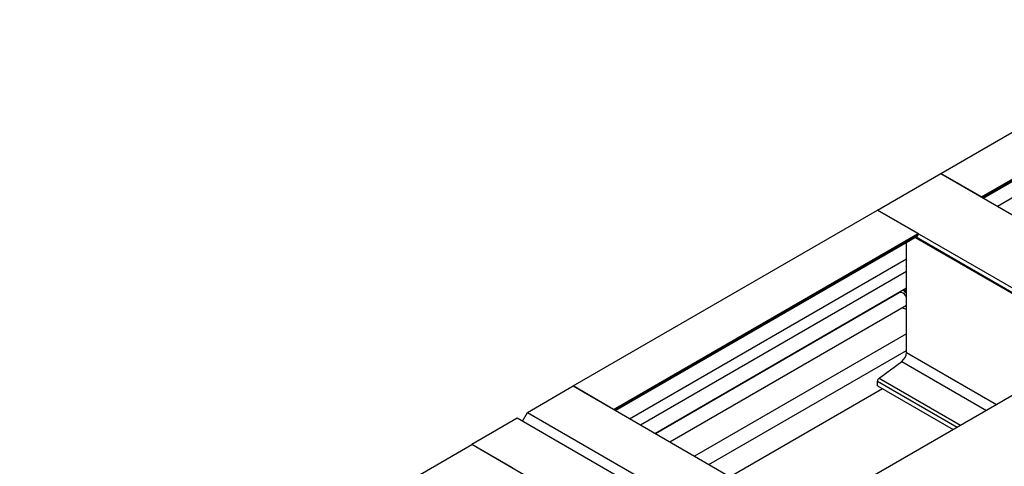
# Model space of a CAD drawing. Header units: millimetres. Extents: x 0 to 25230, y 0 to 17820.
# Tile 198 of 244: x 15608 to 16982, y 13333 to 13955. Entities that reach past the tile are written whole.
import ezdxf

# ---------------------------------------------------------------- set-up
doc = ezdxf.new("R2010")
doc.units = ezdxf.units.MM
doc.linetypes.add('SLD-Sólida', pattern=[0])
doc.layers.add('REFERÊNCIAS', color=9, linetype='SLD-Sólida')

msp = doc.modelspace()

# ---------------------------------------------------------------- linework, layer by layer
at = {"color": 7, "linetype": 'SLD-Sólida', "lineweight": 25, "ltscale": 30}
for p, q in [((16972.8, 13695.4), (17102.7, 13770.4)), ((16459.5, 13399.1), (16845.9, 13622.1)), ((16845.9, 13604.4), (16474.9, 13390.2)), ((16494.9, 13378.7), (16845.9, 13581.3)), ((16845.9, 13576.9), (16845.7, 13577.1)), ((16845.7, 13577.1), (16845.9, 13576.9)), ((16835.9, 13574.6), (16495.7, 13378.2)), ((16515.7, 13366.7), (16845.9, 13557.3)), ((16845.9, 13517.4), (16550.3, 13346.7)), ((16570.3, 13335.2), (16845.9, 13494.3))]:
    msp.add_line(p, q, dxfattribs=at)
at = {"color": 7, "linetype": 'SLD-Sólida', "lineweight": 25, "ltscale": 30, "flags": 128}
msp.add_lwpolyline([(16830.3, 13572.3), (16830.3, 13571.4), (16830.3, 13571.4)], dxfattribs=at)
at = {"color": 7, "linetype": 'SLD-Sólida', "lineweight": 25, "ltscale": 900}
for centre, radius, start, end in [((16831.2, 13561.9), 18.9, 38.9465, 59.8731), ((16834.4, 13564.9), 16.6, 47.1313, 60.5856), ((16837.8, 13570.9), 4.15, 70.7153, 117.7706), ((16834.5, 13562.9), 12.9, 27.4219, 68.5057), ((16845.9, 13561.9), 9.66, 234.4654, 269.9741)]:
    msp.add_arc(centre, radius, start, end, dxfattribs=at)
at = {"color": 7, "linetype": 'SLD-Sólida', "lineweight": 25, "ltscale": 30}
msp.add_open_spline([(16843.1, 13579.7), (16843.2, 13579.6), (16843.9, 13578.7), (16844.9, 13577.8), (16845.7, 13577.1)], degree=3, knots=[0, 0, 0, 0, 0.098685, 1, 1, 1, 1], dxfattribs=at)
at = {"layer": 'REFERÊNCIAS', "linetype": 'SLD-Sólida', "lineweight": 25, "ltscale": 30}
for p, q in [((16893.9, 13741), (17265.1, 13955.3)), ((16950.5, 13708.3), (17321.7, 13922.6)), ((16952.2, 13707.3), (17321.7, 13920.6)), ((16953.3, 13706.7), (17321, 13919)), ((16953.3, 13706.7), (17309, 13912.1)), ((16805.5, 13689.9), (16893.9, 13741)), ((16950.5, 13708.3), (16893.9, 13741)), ((16893.9, 13741), (21447.7, 11112.1)), ((16380.6, 13444.7), (16805.5, 13689.9)), ((16862.1, 13657.3), (16805.5, 13689.9)), ((16805.5, 13689.9), (21359.3, 11061.1)), ((16437.2, 13412), (16862.1, 13657.3)), ((16438.9, 13411), (16862.1, 13655.2)), ((16440, 13410.4), (16861.4, 13653.6)), ((16440, 13410.4), (16849.4, 13646.7)), ((16858.2, 13651.8), (17116.7, 13502.6)), ((16859.3, 13652.5), (17117.8, 13503.2)), ((16862.1, 13655.2), (16862.1, 13657.3)), ((16845.9, 13491.5), (16845.9, 13644.7)), ((17123.4, 13506.5), (16698.5, 13261.2)), ((16845.9, 13491.5), (16971.6, 13418.9)), ((16807.7, 13455.6), (16839.3, 13478.9)), ((16839.3, 13478.9), (16957.5, 13410.7)), ((16807.7, 13455.6), (16921.4, 13389.9)), ((16317, 13407.9), (16380.6, 13444.7)), ((16437.2, 13412), (16380.6, 13444.7)), ((16380.6, 13444.7), (20934.4, 10815.8)), ((16812.6, 13440.9), (16599.8, 13318.1)), ((16805.5, 13445), (16805.5, 13451.4)), ((16805.5, 13451.4), (16916.8, 13387.2)), ((16805.5, 13445), (16911.2, 13384)), ((16302.8, 13399.8), (16239.2, 13363)), ((20856.6, 10770.9), (16302.8, 13399.8)), ((16309.9, 13395.7), (16317, 13407.9)), ((16317, 13407.9), (20870.7, 10779.1)), ((15608.4, 12998.9), (16239.2, 13363)), ((16295.8, 13330.4), (16239.2, 13363)), ((20793, 10734.2), (16239.2, 13363))]:
    msp.add_line(p, q, dxfattribs=at)
at = {"layer": 'REFERÊNCIAS', "linetype": 'SLD-Sólida', "lineweight": 25, "ltscale": 30, "flags": 128}
msp.add_lwpolyline([(16849.4, 13646.7), (16849.4, 13646.7), (16849.5, 13646.8)], dxfattribs=at)
at = {"layer": 'REFERÊNCIAS', "linetype": 'SLD-Sólida', "lineweight": 25, "ltscale": 900}
for centre, radius, start, end in [((16860.4, 13655.1), 1.73, 305.0133, 6.2988), ((16829.1, 13492.3), 16.9, 307.4869, 357.1256), ((16811.1, 13451.2), 5.56, 127.4869, 177.1256)]:
    msp.add_arc(centre, radius, start, end, dxfattribs=at)

doc.saveas('drawing.dxf')
